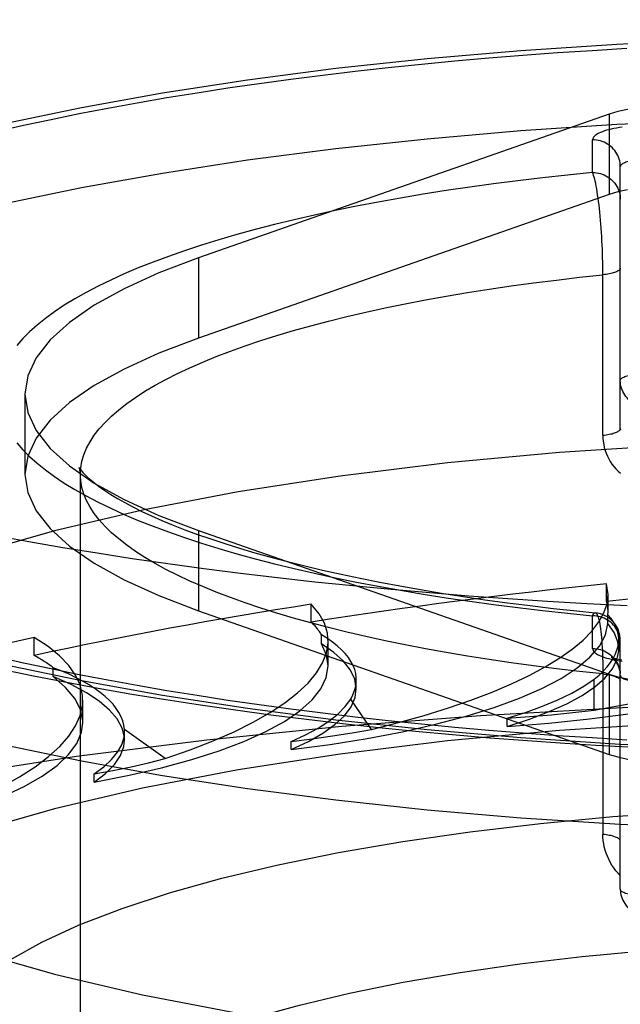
# Model space of a CAD drawing. Header units: inches. Extents: x 0 to 262, y 0 to 169.
# Tile 212 of 256: x 114.663 to 114.88, y 123.424 to 123.78. Entities that reach past the tile are written whole.
import ezdxf

# ---------------------------------------------------------------- set-up
doc = ezdxf.new("R2010")
doc.units = ezdxf.units.IN
doc.header["$LTSCALE"] = 14.3846153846
doc.header["$MEASUREMENT"] = 0
doc.linetypes.add('HIDDEN', pattern=[0.2, 0.1, -0.1])
doc.layers.get('0').update_dxf_attribs({"linetype": 'CONTINUOUS'})
doc.layers.add('DEFAULT_2', color=8, linetype='HIDDEN')

msp = doc.modelspace()

# ---------------------------------------------------------------- linework, layer by layer
at = {"color": 7, "linetype": 'Continuous'}
for p, q in [((114.8461003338, 123.5197290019), (114.859666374, 123.5187937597)), ((114.859666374, 123.5187937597), (114.8707789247, 123.5181112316)), ((114.8707789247, 123.5181112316), (114.8871789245, 123.5172071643))]:
    msp.add_line(p, q, dxfattribs=at)
for points in [[(114.879666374, 123.4893702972), (114.8438000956, 123.4917135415), (114.8099359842, 123.4946320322), (114.7769588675, 123.4981660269), (114.745044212, 123.5023021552), (114.7143459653, 123.5070148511), (114.685030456, 123.5122844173), (114.657236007, 123.5180798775), (114.6311164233, 123.5243756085), (114.6067915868, 123.5311358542), (114.5843996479, 123.538329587), (114.5640396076, 123.5459169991), (114.5458311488, 123.55386229), (114.5298503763, 123.5621224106), (114.5161960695, 123.5706575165), (114.5049198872, 123.5794221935), (114.4960976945, 123.5883733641), (114.4897556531, 123.5974641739), (114.485945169, 123.6066491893), (114.4857142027, 123.6083165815)], [(114.8821588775, 123.5683598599), (114.8677160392, 123.5691034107), (114.8533533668, 123.5699445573), (114.8390806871, 123.5708827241), (114.8249077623, 123.5719172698), (114.8108443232, 123.5730474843), (114.7969000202, 123.5742725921), (114.7830844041, 123.5755917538), (114.7694069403, 123.5770040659), (114.7558770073, 123.5785085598), (114.7425038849, 123.5801042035), (114.7292967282, 123.5817899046), (114.7162645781, 123.5835645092), (114.7034163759, 123.5854267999), (114.6907609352, 123.5873754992), (114.6783069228, 123.5894092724), (114.6660628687, 123.5915267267), (114.6540371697, 123.5937264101)], [(114.6554930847, 123.5456553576), (114.6671841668, 123.5432216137), (114.6790425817, 123.5408929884), (114.6910632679, 123.5386678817), (114.7032431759, 123.5365446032), (114.715576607, 123.5345221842), (114.7280592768, 123.532599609), (114.740685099, 123.5307763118), (114.7534490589, 123.5290516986), (114.7663444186, 123.5274255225), (114.7793653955, 123.5258974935), (114.7925045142, 123.5244675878), (114.8057548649, 123.5231357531), (114.8191090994, 123.5219020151), (114.8325601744, 123.5207663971), (114.8461003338, 123.5197290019)], [(114.984666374, 123.4864715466), (114.9489065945, 123.486804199), (114.9135089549, 123.4877887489), (114.879666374, 123.4893702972)]]:
    msp.add_lwpolyline(points, dxfattribs=at)
at = {"layer": 'DEFAULT_2', "color": 8, "linetype": 'HIDDEN'}
for p, q in [((116.600666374, 123.7801313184), (112.422166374, 123.7801313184)), ((114.875672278, 123.7460145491), (114.7273607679, 123.6940983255)), ((114.875672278, 123.7460145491), (114.875672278, 123.7170367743)), ((114.869666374, 123.7249151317), (114.869666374, 123.7367396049)), ((114.879666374, 123.6324343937), (114.879666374, 123.7270803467)), ((114.875672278, 123.7170367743), (114.7273607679, 123.6651205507)), ((114.7273607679, 123.6940983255), (114.7273607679, 123.6651205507)), ((114.8733760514, 123.6300308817), (114.8733709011, 123.6894816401)), ((114.664666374, 123.6448588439), (114.664666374, 123.6158810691)), ((114.6656839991, 123.6224653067), (114.664666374, 123.6158810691)), ((114.684666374, 122.5041004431), (114.684666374, 123.6158810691)), ((114.7273607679, 123.5956193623), (114.7273607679, 123.5666415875)), ((114.7273607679, 123.5956193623), (114.875672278, 123.5437031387)), ((114.874701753, 123.569946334), (114.874701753, 123.5763784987)), ((114.8752445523, 123.5724449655), (114.874701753, 123.5763784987)), ((114.8752475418, 123.5661714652), (114.8752475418, 123.5724254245)), ((114.7680783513, 123.5625519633), (114.7680783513, 123.5689841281)), ((114.7273607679, 123.5666415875), (114.875672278, 123.5147253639)), ((114.875211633, 123.5651960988), (114.8752480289, 123.566173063)), ((114.875211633, 123.5619807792), (114.875211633, 123.5651960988)), ((114.869666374, 123.5529780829), (114.869666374, 123.5648025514)), ((114.7717875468, 123.5546819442), (114.7717875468, 123.5578972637)), ((114.6680358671, 123.5504779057), (114.6680358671, 123.5569100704)), ((114.7741781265, 123.5467397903), (114.7741781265, 123.555690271)), ((114.8791228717, 123.5527577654), (114.8791228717, 123.5561800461)), ((114.879666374, 123.4660447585), (114.879666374, 123.5559188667)), ((114.6748316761, 123.542845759), (114.6748316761, 123.5460610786)), ((114.8733709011, 123.5452500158), (114.8733760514, 123.4858201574)), ((114.875672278, 123.5437031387), (114.875672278, 123.5147253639)), ((114.7843232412, 123.5383910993), (114.7843232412, 123.5416787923)), ((114.8702365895, 123.5307091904), (114.8702365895, 123.5418870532)), ((114.6855247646, 123.5262264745), (114.6855247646, 123.5343353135)), ((114.7898309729, 123.5237062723), (114.7823314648, 123.5347143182)), ((114.8387805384, 123.5248483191), (114.8387805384, 123.5277726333)), ((114.700601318, 123.5229025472), (114.7005741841, 123.5236997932)), ((114.7153453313, 123.513196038), (114.7005741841, 123.5236997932)), ((114.7006027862, 123.5199820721), (114.7006027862, 123.5229063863)), ((114.7608230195, 123.5164762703), (114.7608230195, 123.5194005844)), ((114.6896668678, 123.5047277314), (114.6896668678, 123.5076520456)), ((116.600666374, 123.4250248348), (112.547166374, 123.4250248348))]:
    msp.add_line(p, q, dxfattribs=at)
for points in [[(114.484666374, 123.6448588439), (114.485945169, 123.6540907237), (114.4897556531, 123.6632757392), (114.4960976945, 123.6723665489), (114.5049198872, 123.6813177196), (114.5161960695, 123.6900823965), (114.5298503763, 123.6986175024), (114.5458311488, 123.7068776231), (114.5640396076, 123.714822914), (114.5843996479, 123.7224103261), (114.6067915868, 123.7296040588), (114.6311164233, 123.7363643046), (114.657236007, 123.7426600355), (114.685030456, 123.7484554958), (114.7143459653, 123.7537250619), (114.745044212, 123.7584377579), (114.7769588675, 123.7625738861), (114.8099359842, 123.7661078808), (114.8438000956, 123.7690263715), (114.8783847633, 123.771309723), (114.9135089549, 123.7729511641), (114.9489065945, 123.7739357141), (114.984666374, 123.7742683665)], [(114.6544506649, 123.7397787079), (114.6641640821, 123.7419834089), (114.6740970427, 123.7441215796), (114.6842429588, 123.7461916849), (114.6945946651, 123.7481923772), (114.7051452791, 123.7501222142), (114.7158873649, 123.7519799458), (114.7268137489, 123.7537642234), (114.7379167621, 123.7554739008), (114.7491889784, 123.7571077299), (114.7606224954, 123.7586646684), (114.7722096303, 123.7601435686), (114.7839422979, 123.7615434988), (114.7958126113, 123.762863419), (114.8078122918, 123.7641025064), (114.81993324, 123.7652598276), (114.8321670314, 123.7663346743), (114.8445053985, 123.767326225), (114.8569397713, 123.7682338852), (114.8694617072, 123.7690569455), (114.882062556, 123.76979493)], [(114.8997946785, 123.7491629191), (114.8950886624, 123.7490650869), (114.8906036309, 123.7487895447), (114.8862896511, 123.7483297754), (114.8822965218, 123.7477053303), (114.8787740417, 123.7469357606), (114.875672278, 123.7460145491)], [(114.484666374, 123.6158810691), (114.485945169, 123.6251129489), (114.4897556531, 123.6342979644), (114.4960976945, 123.6433887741), (114.5049198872, 123.6523399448), (114.5161960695, 123.6611046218), (114.5298503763, 123.6696397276), (114.5458311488, 123.6778998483), (114.5640396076, 123.6858451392), (114.5843996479, 123.6934325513), (114.6067915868, 123.700626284), (114.6311164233, 123.7073865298), (114.657236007, 123.7136822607), (114.685030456, 123.719477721), (114.7143459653, 123.7247472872), (114.745044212, 123.7294599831), (114.7769588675, 123.7335961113), (114.8099359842, 123.737130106), (114.8438000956, 123.7400485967), (114.8783847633, 123.7423319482), (114.9135089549, 123.7439733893), (114.9489065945, 123.7449579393), (114.984666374, 123.7452905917)], [(114.8803741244, 123.7413233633), (114.8793213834, 123.7411697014), (114.8783063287, 123.7409999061), (114.8773328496, 123.7408145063), (114.8764042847, 123.7406142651), (114.8755242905, 123.7403998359), (114.874695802, 123.7401720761), (114.8739221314, 123.7399317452), (114.8732058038, 123.7396797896), (114.872549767, 123.7394170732), (114.8719560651, 123.7391446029), (114.8714271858, 123.7388633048), (114.8709647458, 123.7385742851), (114.8705708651, 123.7382786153), (114.8702465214, 123.7379773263), (114.8699931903, 123.7376712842), (114.8698114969, 123.7373620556), (114.8697026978, 123.7370517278), (114.869666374, 123.7367396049)], [(114.879666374, 123.7270803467), (114.8796408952, 123.7277694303), (114.8795645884, 123.7284550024), (114.8794378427, 123.7291335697), (114.8792613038, 123.7298016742), (114.8790358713, 123.7304559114), (114.878762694, 123.7310929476), (114.8784431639, 123.7317095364), (114.8780789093, 123.7323025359), (114.8776717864, 123.7328689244), (114.8772238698, 123.7334058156), (114.8767374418, 123.7339104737), (114.8762149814, 123.734380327), (114.8756591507, 123.7348129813), (114.8750727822, 123.7352062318), (114.8744588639, 123.7355580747), (114.8738205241, 123.735866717), (114.8731610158, 123.736130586), (114.8724836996, 123.7363483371), (114.8717920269, 123.7365188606), (114.8710895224, 123.7366412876), (114.8703797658, 123.7367149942), (114.869666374, 123.7367396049)], [(114.889666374, 123.7296685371), (114.888952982, 123.7296619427), (114.8882432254, 123.7296421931), (114.8875407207, 123.7296093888), (114.8868490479, 123.7295636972), (114.8861717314, 123.7295053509), (114.8855122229, 123.7294346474), (114.8848738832, 123.7293519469), (114.884259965, 123.7292576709), (114.8836735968, 123.7291522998), (114.8831177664, 123.7290363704), (114.8825953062, 123.7289104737), (114.8821088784, 123.728775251), (114.8816609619, 123.7286313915), (114.8812538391, 123.7284796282), (114.8808895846, 123.7283207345), (114.8805700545, 123.7281555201), (114.8802968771, 123.7279848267), (114.8800714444, 123.7278095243), (114.8798949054, 123.7276305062), (114.8797681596, 123.7274486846), (114.8796918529, 123.7272649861), (114.879666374, 123.7270803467)], [(114.869666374, 123.7249151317), (114.8605563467, 123.7239985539), (114.8515599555, 123.7230130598), (114.8426724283, 123.7219580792), (114.8339080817, 123.7208353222), (114.8252776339, 123.719645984), (114.8167871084, 123.7183910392), (114.8084435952, 123.717071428), (114.8002546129, 123.7156884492), (114.7922278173, 123.7142432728), (114.7843698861, 123.7127372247), (114.7766878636, 123.7111715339), (114.7691883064, 123.7095476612), (114.7618780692, 123.7078669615), (114.7547633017, 123.7061309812), (114.7478505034, 123.7043411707), (114.7411454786, 123.7024991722), (114.7346543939, 123.7006065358), (114.7283826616, 123.6986649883), (114.7223360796, 123.6966761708), (114.7165196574, 123.6946418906), (114.710938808, 123.6925638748), (114.7055981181, 123.6904440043), (114.7005025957, 123.6882840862), (114.6956563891, 123.6860860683), (114.6910640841, 123.6838518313), (114.6867293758, 123.6815833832), (114.6826564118, 123.6792826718), (114.6788484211, 123.6769517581), (114.6753090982, 123.6745926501), (114.672041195, 123.6722074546), (114.6690479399, 123.6697982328), (114.6663315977, 123.6673671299), (114.6638949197, 123.6649162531), (114.6617396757, 123.6624477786)], [(114.8733709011, 123.6894816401), (114.8733553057, 123.6909952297), (114.8733294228, 123.6925231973), (114.8732932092, 123.6940617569), (114.8732468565, 123.695607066), (114.8731903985, 123.6971550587), (114.8731240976, 123.6987016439), (114.8730480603, 123.7002429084), (114.8729626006, 123.7017748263), (114.872867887, 123.7032935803), (114.8727642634, 123.7047953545), (114.8726519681, 123.7062760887), (114.8725314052, 123.70773188), (114.8724028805, 123.7091585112), (114.8722668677, 123.7105519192), (114.8721237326, 123.7119079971), (114.8719739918, 123.713222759), (114.8718180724, 123.7144922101), (114.8716565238, 123.7157125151), (114.8714898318, 123.7168798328), (114.8713185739, 123.7179905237), (114.8711432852, 123.7190409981), (114.870964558, 123.7200278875), (114.8707829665, 123.7209479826), (114.8705991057, 123.7217983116), (114.8704135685, 123.7225760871), (114.8702269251, 123.7232787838), (114.8700397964, 123.7239041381), (114.869852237, 123.7244500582), (114.869666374, 123.724915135)], [(114.869666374, 123.724915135), (114.8703797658, 123.7248905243), (114.8710895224, 123.7248168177), (114.8717920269, 123.7246943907), (114.8724836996, 123.7245238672), (114.8731610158, 123.7243061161), (114.8738205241, 123.7240422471), (114.8744588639, 123.7237336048), (114.8750727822, 123.7233817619), (114.8756591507, 123.7229885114), (114.8762149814, 123.7225558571), (114.8767374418, 123.7220860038), (114.8772238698, 123.7215813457), (114.8776717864, 123.7210444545), (114.8780789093, 123.720478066), (114.8784431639, 123.7198850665), (114.878762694, 123.7192684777), (114.8790358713, 123.7186314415), (114.8792613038, 123.7179772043), (114.8794378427, 123.7173090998), (114.8795645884, 123.7166305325), (114.8796408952, 123.7159449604), (114.879666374, 123.7152558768)], [(114.8822965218, 123.7187275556), (114.8787740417, 123.7179579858), (114.875672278, 123.7170367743)], [(114.7273607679, 123.6940983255), (114.7130121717, 123.6886298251), (114.7004598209, 123.6829207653), (114.6896725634, 123.6769519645), (114.680743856, 123.6707809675), (114.6737481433, 123.6644451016), (114.6687113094, 123.6579858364), (114.6656839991, 123.6514430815), (114.664666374, 123.6448588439)], [(114.879666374, 123.6903899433), (114.8796445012, 123.6902188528), (114.8795789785, 123.6900485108), (114.8794700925, 123.6898796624), (114.8793183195, 123.6897130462), (114.8791243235, 123.6895493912), (114.8788889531, 123.6893894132), (114.878613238, 123.6892338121), (114.8782983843, 123.6890832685), (114.8779457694, 123.6889384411), (114.8775569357, 123.6887999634), (114.8771335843, 123.6886684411), (114.8766775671, 123.6885444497), (114.876190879, 123.6884285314), (114.8756756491, 123.6883211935), (114.8751341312, 123.6882229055), (114.8745686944, 123.6881340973), (114.873981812, 123.6880551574), (114.8733760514, 123.6879864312)], [(114.684666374, 123.6158810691), (114.684806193, 123.6182513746), (114.6852255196, 123.6206194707), (114.685923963, 123.6229831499), (114.6869008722, 123.6253402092), (114.6881553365, 123.6276884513), (114.6896861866, 123.6300256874), (114.6914919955, 123.632349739), (114.6935710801, 123.6346584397), (114.6959215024, 123.6369496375), (114.6985410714, 123.6392211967), (114.7014273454, 123.641471), (114.7045776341, 123.6436969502), (114.7079890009, 123.6458969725), (114.711658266, 123.6480690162), (114.7155820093, 123.6502110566), (114.7197565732, 123.6523210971), (114.7241780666, 123.654397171), (114.7288423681, 123.6564373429), (114.7337451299, 123.6584397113), (114.7388817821, 123.6604024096), (114.7442475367, 123.6623236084), (114.749837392, 123.6642015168), (114.7556461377, 123.6660343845), (114.7616683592, 123.667820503), (114.767898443, 123.6695582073), (114.7743305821, 123.6712458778), (114.7809587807, 123.6728819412), (114.7877768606, 123.6744648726), (114.7947784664, 123.6759931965), (114.8019570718, 123.6774654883), (114.8093059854, 123.6788803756), (114.816818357, 123.6802365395), (114.8244871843, 123.6815327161), (114.8323053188, 123.682767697), (114.8402654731, 123.683940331), (114.8483602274, 123.6850495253), (114.8565820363, 123.6860942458), (114.864923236, 123.6870735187), (114.8733760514, 123.6879864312)], [(114.7273607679, 123.6651205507), (114.7130121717, 123.6596520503), (114.7004598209, 123.6539429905), (114.6896725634, 123.6479741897), (114.680743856, 123.6418031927), (114.6737481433, 123.6354673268), (114.6687113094, 123.6290080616), (114.6656839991, 123.6224653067)], [(114.879666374, 123.6498062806), (114.8796918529, 123.64999092), (114.8797681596, 123.6501746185), (114.8798949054, 123.65035644), (114.8800714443, 123.6505354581), (114.8802968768, 123.6507107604), (114.8805700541, 123.6508814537), (114.8808895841, 123.6510466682), (114.8812538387, 123.651205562), (114.8816609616, 123.6513573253), (114.8821088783, 123.6515011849), (114.8825953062, 123.6516364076), (114.8831177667, 123.6517623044), (114.8836735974, 123.6518782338), (114.8842599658, 123.6519836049), (114.8848738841, 123.6520778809), (114.8855122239, 123.6521605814), (114.8861717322, 123.6522312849), (114.8868490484, 123.6522896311), (114.8875407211, 123.6523353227), (114.8882432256, 123.652368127), (114.8889529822, 123.6523878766), (114.889666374, 123.652394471)], [(114.889666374, 123.6401470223), (114.8889528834, 123.6401716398), (114.8882430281, 123.6402453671), (114.8875404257, 123.6403678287), (114.8868486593, 123.6405384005), (114.8861712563, 123.6407562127), (114.8855116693, 123.6410201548), (114.8848732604, 123.6413288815), (114.884259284, 123.6416808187), (114.8836728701, 123.6420741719), (114.8831170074, 123.6425069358), (114.882594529, 123.6429769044), (114.8821080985, 123.6434816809), (114.8816601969, 123.6440186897), (114.8812531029, 123.6445851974), (114.8808888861, 123.6451783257), (114.8805694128, 123.6457950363), (114.8802963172, 123.6464321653), (114.8800709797, 123.6470864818), (114.8798945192, 123.6477547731), (114.8797679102, 123.6484333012), (114.8796917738, 123.6491182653), (114.879666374, 123.6498062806)], [(114.879666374, 123.518348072), (114.8438000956, 123.5206913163), (114.8099359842, 123.523609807), (114.7769588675, 123.5271438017), (114.745044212, 123.53127993), (114.7143459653, 123.5359926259), (114.685030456, 123.5412621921), (114.657236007, 123.5470576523), (114.6311164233, 123.5533533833), (114.6067915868, 123.560113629), (114.5843996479, 123.5673073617), (114.5640396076, 123.5748947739), (114.5458311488, 123.5828400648), (114.5298503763, 123.5911001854), (114.5161960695, 123.5996352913), (114.5049198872, 123.6083999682), (114.4960976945, 123.6173511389), (114.4897556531, 123.6264419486), (114.485945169, 123.6356269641), (114.484666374, 123.6448588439)], [(114.664666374, 123.6448588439), (114.6656839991, 123.6382746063), (114.6687113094, 123.6317318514), (114.6737481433, 123.6252725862), (114.680743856, 123.6189367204)], [(114.8733760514, 123.6300308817), (114.873981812, 123.6300996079), (114.8745686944, 123.6301785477), (114.8751341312, 123.6302673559), (114.8756756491, 123.630365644), (114.876190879, 123.6304729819), (114.8766775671, 123.6305889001), (114.8771335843, 123.6307128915), (114.8775569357, 123.6308444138), (114.8779457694, 123.6309828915), (114.8782983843, 123.631127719), (114.878613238, 123.6312782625), (114.8788889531, 123.6314338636), (114.8791243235, 123.6315938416), (114.8793183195, 123.6317574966), (114.8794700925, 123.6319241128), (114.8795789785, 123.6320929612), (114.8796445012, 123.6322633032), (114.879666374, 123.6324343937)], [(114.8733760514, 123.6300308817), (114.8734071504, 123.6289251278), (114.8735043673, 123.627823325), (114.8736674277, 123.6267226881), (114.8738972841, 123.6256314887), (114.8741952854, 123.6245550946), (114.8745600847, 123.623499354), (114.8749915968, 123.6224703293), (114.8754874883, 123.6214726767), (114.876045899, 123.620512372), (114.8766653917, 123.6195914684), (114.8773444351, 123.6187131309), (114.8780815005, 123.6178799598), (114.8788755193, 123.6170944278), (114.8797236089, 123.6163600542)], [(114.879666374, 123.6324343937), (114.8796828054, 123.6318842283)], [(114.984666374, 123.6286581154), (114.9415803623, 123.6281037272), (114.8993143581, 123.6264823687), (114.8576712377, 123.6237785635), (114.8172423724, 123.6200387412), (114.7784374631, 123.615284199), (114.7416043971, 123.609574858), (114.7071289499, 123.6029522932), (114.6753071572, 123.5954928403), (114.6464860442, 123.5872567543), (114.6208984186, 123.578333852), (114.598839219, 123.568800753), (114.5804690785, 123.5587573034), (114.5660195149, 123.5482935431), (114.5555728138, 123.5375155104), (114.5492881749, 123.5265232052), (114.547166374, 123.5154247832)], [(114.6617396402, 123.6272699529), (114.6638948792, 123.6248014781), (114.6663315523, 123.622350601), (114.6690478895, 123.6199194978), (114.6720411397, 123.6175102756), (114.6753090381, 123.6151250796), (114.6788483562, 123.6127659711), (114.6826563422, 123.6104350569), (114.6867293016, 123.6081343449), (114.6910640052, 123.6058658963), (114.6956563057, 123.6036316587), (114.7005025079, 123.6014336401), (114.7055980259, 123.5992737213), (114.7109387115, 123.5971538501), (114.7165195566, 123.5950758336), (114.7223359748, 123.5930415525), (114.7283825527, 123.5910527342), (114.734654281, 123.589111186), (114.7411453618, 123.5872185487), (114.7478503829, 123.5853765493), (114.7547631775, 123.5835867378), (114.7618779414, 123.5818507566), (114.7691881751, 123.5801700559), (114.7766877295, 123.5785461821), (114.784369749, 123.5769804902), (114.7922276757, 123.5754744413), (114.8002544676, 123.574029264), (114.8084434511, 123.5726462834), (114.8167869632, 123.5713266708), (114.8252774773, 123.5700717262), (114.8339079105, 123.5688823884), (114.8426722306, 123.567759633), (114.8515597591, 123.5667046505), (114.8605562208, 123.565719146), (114.869666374, 123.5648025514)], [(114.680743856, 123.6189367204), (114.6896725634, 123.6127657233), (114.7004598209, 123.6067969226), (114.7130121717, 123.6010878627), (114.7273607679, 123.5956193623)], [(114.6842522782, 123.618282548), (114.6842415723, 123.6183070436), (114.6842416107, 123.6183105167), (114.684362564, 123.6181079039), (114.6846208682, 123.6177306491), (114.6850352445, 123.6171950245), (114.6856208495, 123.6165166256), (114.6863928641, 123.6157072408), (114.6873657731, 123.6147771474), (114.6885520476, 123.6137368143), (114.6899646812, 123.6125948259), (114.691613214, 123.6113613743), (114.6935076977, 123.6100449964), (114.6956550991, 123.6086552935), (114.6980626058, 123.6072005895), (114.7007343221, 123.605690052), (114.7036742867, 123.6041318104), (114.7068836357, 123.6025345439), (114.710362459, 123.6009063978), (114.7141108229, 123.5992546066), (114.718127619, 123.5975861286), (114.7224103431, 123.5959077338), (114.7269552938, 123.5942259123), (114.7317587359, 123.5925464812), (114.7368151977, 123.5908752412), (114.7421205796, 123.589216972), (114.7476695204, 123.5875763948), (114.7534558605, 123.5859580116), (114.7594719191, 123.5843662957), (114.7657125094, 123.5828046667), (114.772171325, 123.581276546), (114.7788409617, 123.5797853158), (114.7857129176, 123.5783342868), (114.7927810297, 123.5769260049), (114.8000382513, 123.5755630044), (114.8074765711, 123.5742477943), (114.8150872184, 123.5729827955), (114.8228632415, 123.5717699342), (114.8307970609, 123.5706110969), (114.8388802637, 123.5695081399), (114.8471039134, 123.5684628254), (114.8554604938, 123.5674765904), (114.8639414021, 123.5665508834), (114.8706425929, 123.5658711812)], [(114.684608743, 123.6168286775), (114.6844791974, 123.617560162), (114.6843381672, 123.6180562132), (114.6842522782, 123.618282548)], [(114.664666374, 123.6158810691), (114.6656839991, 123.6092968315), (114.6687113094, 123.6027540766), (114.6737481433, 123.5962948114), (114.680743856, 123.5899589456), (114.6896725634, 123.5837879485), (114.7004598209, 123.5778191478), (114.7130121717, 123.5721100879), (114.7273607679, 123.5666415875)], [(114.8733760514, 123.543775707), (114.864923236, 123.5446886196), (114.8565820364, 123.5456678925), (114.8483602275, 123.546712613), (114.8402654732, 123.5478218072), (114.8323053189, 123.5489944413), (114.8244871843, 123.5502294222), (114.816818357, 123.5515255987), (114.8093059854, 123.5528817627), (114.8019570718, 123.55429665), (114.7947784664, 123.5557689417), (114.7877768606, 123.5572972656), (114.7809587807, 123.558880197), (114.7743305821, 123.5605162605), (114.7678984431, 123.5622039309), (114.7616683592, 123.5639416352), (114.7556461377, 123.5657277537), (114.749837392, 123.5675606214), (114.7442475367, 123.5694385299), (114.7388817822, 123.5713597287), (114.73374513, 123.573322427), (114.7288423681, 123.5753247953), (114.7241780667, 123.5773649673), (114.7197565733, 123.5794410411), (114.7155820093, 123.5815510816), (114.7116582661, 123.5836931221), (114.7079890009, 123.5858651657), (114.7045776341, 123.588065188), (114.7014273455, 123.5902911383), (114.6985410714, 123.5925409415), (114.6959215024, 123.5948125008), (114.6935710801, 123.5971036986), (114.6914919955, 123.5994123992), (114.6896861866, 123.6017364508), (114.6881553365, 123.6040736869), (114.6869008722, 123.6064219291), (114.685923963, 123.6087789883), (114.6852255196, 123.6111426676), (114.684806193, 123.6135107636), (114.684608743, 123.6168286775)], [(114.869666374, 123.5648025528), (114.869852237, 123.565185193), (114.8700397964, 123.5654841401), (114.8702269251, 123.5656987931), (114.8704135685, 123.5658285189), (114.8705991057, 123.5658730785), (114.8706425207, 123.5658711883)], [(114.870642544, 123.565871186), (114.8707829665, 123.5658325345), (114.870964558, 123.565707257), (114.8711432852, 123.5654979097), (114.8713185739, 123.5652054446), (114.8714898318, 123.5648310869), (114.8716565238, 123.5643763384), (114.8718180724, 123.5638429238), (114.8719739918, 123.5632328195), (114.8721237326, 123.5625481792), (114.8722668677, 123.5617913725), (114.8724028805, 123.5609649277), (114.8725314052, 123.5600715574), (114.8726519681, 123.5591140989), (114.8727642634, 123.5580955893), (114.872867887, 123.5570189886), (114.8729626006, 123.5558874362), (114.8730480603, 123.5547040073), (114.8731240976, 123.5534718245), (114.8731903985, 123.5521942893), (114.8732468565, 123.5508747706), (114.8732932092, 123.5495169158), (114.8733294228, 123.5481244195), (114.8733553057, 123.5467009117), (114.8733709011, 123.5452500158)], [(114.7608230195, 123.5164762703), (114.7749045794, 123.5183571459), (114.7882788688, 123.5205068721), (114.800984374, 123.5229334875), (114.8129056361, 123.5256128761), (114.8239607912, 123.5285305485), (114.83408754, 123.5316656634), (114.8432122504, 123.5350001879), (114.8512870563, 123.5385112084), (114.8582506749, 123.5421780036), (114.8640697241, 123.5459759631), (114.8686964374, 123.5498830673), (114.8721126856, 123.5538708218), (114.8742801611, 123.5578989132), (114.875211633, 123.5619807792)], [(114.8387805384, 123.5248483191), (114.8539100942, 123.526067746), (114.8685235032, 123.5275837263), (114.8826640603, 123.5294024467), (114.8962018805, 123.5315053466), (114.9090466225, 123.5338818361), (114.9211229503, 123.5365141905), (114.9323462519, 123.5393879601), (114.9426540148, 123.5424827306), (114.9519719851, 123.5457808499), (114.960250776, 123.5492595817), (114.9674285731, 123.5528993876), (114.9734684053, 123.5566730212), (114.9783054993, 123.560542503), (114.9819614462, 123.5645204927)], [(114.879666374, 123.5551432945), (114.8796408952, 123.5558323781), (114.8795645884, 123.5565179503), (114.8794378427, 123.5571965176), (114.8792613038, 123.5578646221), (114.8790358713, 123.5585188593), (114.878762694, 123.5591558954), (114.8784431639, 123.5597724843), (114.8780789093, 123.5603654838), (114.8776717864, 123.5609318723), (114.8772238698, 123.5614687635), (114.8767374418, 123.5619734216), (114.8762149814, 123.5624432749), (114.8756591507, 123.5628759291), (114.8750727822, 123.5632691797), (114.8744588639, 123.5636210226), (114.8738205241, 123.5639296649), (114.8731610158, 123.5641935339), (114.8724836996, 123.564411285), (114.8717920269, 123.5645818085), (114.8710895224, 123.5647042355), (114.8703797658, 123.5647779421), (114.869666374, 123.5648025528)], [(114.8791202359, 123.5527596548), (114.8787960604, 123.555438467), (114.8774991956, 123.558718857), (114.875211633, 123.5619807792)], [(114.7843210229, 123.5383908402), (114.7837732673, 123.5418674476), (114.7822287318, 123.5451547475), (114.7797069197, 123.5484001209), (114.7762288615, 123.5515723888), (114.7717875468, 123.5546819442)], [(114.7741782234, 123.5467391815), (114.7736088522, 123.5506202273), (114.7717875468, 123.5546819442)], [(114.8387805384, 123.5248483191), (114.8468239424, 123.5274402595), (114.8540215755, 123.5301682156), (114.8603907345, 123.5330408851), (114.865879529, 123.5360321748), (114.8704484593, 123.539125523), (114.8740776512, 123.5423010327), (114.876736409, 123.5455399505), (114.8784176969, 123.548822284), (114.8791021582, 123.5521290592), (114.8791202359, 123.5527596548)], [(114.869666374, 123.5529780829), (114.8703797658, 123.5529534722), (114.8710895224, 123.5528797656), (114.8717920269, 123.5527573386), (114.8724836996, 123.5525868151), (114.8731610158, 123.552369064), (114.8738205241, 123.552105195), (114.8744588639, 123.5517965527), (114.8750727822, 123.5514447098), (114.8756591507, 123.5510514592), (114.8762149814, 123.550618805), (114.8767374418, 123.5501489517), (114.8772238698, 123.5496442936), (114.8776717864, 123.5491074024), (114.8780789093, 123.5485410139), (114.8784431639, 123.5479480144), (114.878762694, 123.5473314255), (114.8790358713, 123.5466943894), (114.8792613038, 123.5460401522), (114.8794378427, 123.5453720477), (114.8795645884, 123.5446934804), (114.8796408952, 123.5440079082)], [(114.869666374, 123.5529780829), (114.8697027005, 123.5526659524), (114.8698115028, 123.5523556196), (114.8699932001, 123.5520463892), (114.8702465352, 123.551740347), (114.8705708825, 123.5514390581), (114.8709647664, 123.5511433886), (114.8714272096, 123.5508543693), (114.8719560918, 123.5505730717), (114.8725497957, 123.5503006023), (114.8732058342, 123.5500378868), (114.8739221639, 123.5497859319), (114.8746958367, 123.5495456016), (114.8755243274, 123.5493178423), (114.8764043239, 123.5491034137), (114.8773328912, 123.5489031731), (114.8783063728, 123.5487177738), (114.8793214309, 123.548547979), (114.8803741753, 123.5483943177)], [(114.8820628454, 123.5199227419), (114.8694619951, 123.5206607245), (114.8569400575, 123.5214837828), (114.8445056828, 123.5223914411), (114.8321673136, 123.5233829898), (114.8199335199, 123.5244578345), (114.8078125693, 123.5256151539), (114.7958128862, 123.5268542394), (114.78394257, 123.5281741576), (114.7722098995, 123.529574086), (114.7606227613, 123.5310529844), (114.7491892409, 123.5326099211), (114.7379170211, 123.5342437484), (114.7268140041, 123.535953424), (114.7158876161, 123.5377376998), (114.7051455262, 123.5395954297), (114.6945949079, 123.541525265), (114.6842431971, 123.5435259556), (114.6740972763, 123.5455960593), (114.6641643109, 123.5477342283), (114.6544508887, 123.5499389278)], [(114.8764125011, 123.5498637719), (114.8763818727, 123.5498808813), (114.8763772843, 123.5498833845), (114.8764116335, 123.5498670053), (114.8764876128, 123.5498333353), (114.8766086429, 123.549783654), (114.8767783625, 123.5497192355), (114.8769997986, 123.5496416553), (114.8772764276, 123.5495523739), (114.8776100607, 123.5494534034), (114.8780028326, 123.549346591), (114.8784550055, 123.5492342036), (114.8789668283, 123.5491183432), (114.8795369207, 123.5490013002), (114.8801634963, 123.5488852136)], [(114.879666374, 123.5433188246), (114.8796394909, 123.5440005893), (114.8795587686, 123.5446791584), (114.8794235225, 123.5453531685), (114.8792374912, 123.546005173), (114.8790069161, 123.5466231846), (114.8787416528, 123.5471946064), (114.8784547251, 123.5477082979), (114.8781583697, 123.5481600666), (114.8778679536, 123.5485442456), (114.8775911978, 123.5488668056), (114.8773375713, 123.5491304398), (114.8771099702, 123.5493435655), (114.8769111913, 123.549512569), (114.8767425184, 123.5496436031), (114.8766041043, 123.5497423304), (114.876497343, 123.5498125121), (114.8764224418, 123.5498580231), (114.8764125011, 123.5498637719)], [(114.6896668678, 123.5047277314), (114.7022725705, 123.5072129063), (114.7140013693, 123.5099310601), (114.7248857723, 123.5128918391), (114.7348282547, 123.5160663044), (114.7437579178, 123.5194365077), (114.7516273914, 123.5229791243), (114.758376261, 123.5266730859), (114.7639727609, 123.5304936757), (114.7683704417, 123.5344177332), (114.7715529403, 123.5384195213), (114.7734879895, 123.5424752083), (114.7741782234, 123.5467391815)], [(114.8733760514, 123.543775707), (114.873981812, 123.5437069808), (114.8745686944, 123.543628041), (114.8751341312, 123.5435392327), (114.8756756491, 123.5434409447), (114.876190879, 123.5433336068), (114.8766775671, 123.5432176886), (114.8771335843, 123.5430936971), (114.8775569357, 123.5429621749), (114.8779457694, 123.5428236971), (114.8782983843, 123.5426788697), (114.878613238, 123.5425283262), (114.8788889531, 123.5423727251), (114.8791243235, 123.5422127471), (114.8793183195, 123.542049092), (114.8794700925, 123.5418824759), (114.8795789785, 123.5417136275), (114.8796445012, 123.5415432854), (114.879666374, 123.541372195)], [(114.875672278, 123.5437031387), (114.8787740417, 123.5427819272), (114.8822965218, 123.5420123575), (114.8862896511, 123.5413879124), (114.8906036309, 123.5409281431), (114.8950886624, 123.5406526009), (114.8997946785, 123.5405547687)], [(114.7006008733, 123.5199803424), (114.7005581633, 123.520947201), (114.6997721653, 123.5242524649), (114.6979904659, 123.5275314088), (114.6952328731, 123.5307646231), (114.6915062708, 123.5339325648), (114.6868453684, 123.5370152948), (114.6812917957, 123.5399830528), (114.6748316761, 123.542845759)], [(114.6855245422, 123.5262284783), (114.6855115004, 123.5268198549), (114.6846960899, 123.5309008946), (114.6826366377, 123.5349505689), (114.6793504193, 123.5389276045), (114.6748316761, 123.542845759)], [(114.8387925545, 123.5277767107), (114.8454828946, 123.5299028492), (114.8516019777, 123.5321233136), (114.8571578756, 123.5344419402), (114.8621263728, 123.5368472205), (114.8664832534, 123.5393276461), (114.8702365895, 123.5418870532)], [(114.879666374, 123.5433188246), (114.8796918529, 123.5431341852), (114.8797681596, 123.5429504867), (114.8798949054, 123.5427686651), (114.8800714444, 123.542589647), (114.8802968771, 123.5424143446), (114.8805700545, 123.5422436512), (114.8808895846, 123.5420784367), (114.8812538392, 123.541919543), (114.881660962, 123.5417677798), (114.8821088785, 123.5416239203), (114.8825953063, 123.5414886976), (114.8831177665, 123.5413628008), (114.8836735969, 123.5412468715), (114.8842599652, 123.5411415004), (114.8848738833, 123.5410472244), (114.8855122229, 123.5409645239), (114.8861717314, 123.5408938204), (114.8868490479, 123.5408354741), (114.8875407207, 123.5407897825), (114.8882432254, 123.5407569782), (114.888952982, 123.5407372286), (114.889666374, 123.5407306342)], [(114.7608230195, 123.5164762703), (114.7670052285, 123.5193903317), (114.7722632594, 123.5224003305), (114.7766083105, 123.5255156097), (114.7800067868, 123.5287081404), (114.7824309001, 123.5319598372), (114.7838744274, 123.5352502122), (114.7843210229, 123.5383908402)], [(114.984666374, 123.5337359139), (114.932372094, 123.5331761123), (114.8804350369, 123.5315005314), (114.8292099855, 123.5287206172), (114.779046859, 123.5248553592), (114.7302883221, 123.5199311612), (114.6832674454, 123.5139816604), (114.6383054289, 123.5070474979), (114.5957094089, 123.4991760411), (114.5557703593, 123.49042106), (114.5187611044, 123.48084236), (114.484934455, 123.4705053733), (114.4545214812, 123.4594807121), (114.4277299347, 123.4478436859), (114.4047428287, 123.4356737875), (114.3857171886, 123.4230541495), (114.3707829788, 123.410070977), (114.360042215, 123.3968129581), (114.3535682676, 123.3833706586), (114.3514053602, 123.369835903)], [(114.7608321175, 123.5194051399), (114.7659943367, 123.5217996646), (114.770530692, 123.524261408), (114.7744465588, 123.5267945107), (114.7777258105, 123.5293865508), (114.7803523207, 123.5320251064), (114.7823314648, 123.5347143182)], [(114.8387925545, 123.5277767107), (114.846845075, 123.5283807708), (114.854769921, 123.5290708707), (114.8625670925, 123.5298470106), (114.8702365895, 123.5307091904)], [(114.984666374, 123.5282018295), (114.9415803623, 123.5276474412), (114.8993143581, 123.5260260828), (114.8576712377, 123.5233222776), (114.8172423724, 123.5195824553), (114.7784374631, 123.5148279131), (114.7416043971, 123.5091185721), (114.7071289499, 123.5024960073), (114.6753071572, 123.4950365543), (114.6464860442, 123.4868004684), (114.6208984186, 123.477877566), (114.598839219, 123.4683444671), (114.5804690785, 123.4583010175), (114.5660195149, 123.4478372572), (114.5555728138, 123.4370592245), (114.5492881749, 123.4260669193), (114.547166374, 123.4149684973)], [(114.6274741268, 123.4899596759), (114.6382209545, 123.4929736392), (114.647947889, 123.4961776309), (114.6566804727, 123.4995826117), (114.6643420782, 123.5031556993), (114.6708749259, 123.5068760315), (114.6762480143, 123.5107185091), (114.6804159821, 123.5146596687), (114.6833641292, 123.5186737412), (114.6850622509, 123.5227358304), (114.6855245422, 123.5262284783)], [(114.6896727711, 123.5076569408), (114.6931500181, 123.5102470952), (114.6959658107, 123.5128753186), (114.6981226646, 123.5155459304), (114.6996130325, 123.5182459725), (114.7004293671, 123.520962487), (114.700601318, 123.5229025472)], [(114.7608321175, 123.5194051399), (114.7683570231, 123.5203619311), (114.7756984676, 123.5213977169), (114.7828564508, 123.5225124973), (114.7898309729, 123.5237062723)], [(114.6896668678, 123.5047277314), (114.6938000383, 123.5078753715), (114.6969587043, 123.5110759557), (114.6991476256, 123.5143391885), (114.7003525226, 123.5176359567), (114.7006008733, 123.5199803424)], [(114.547166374, 123.5154247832), (114.5492881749, 123.5043263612), (114.5555728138, 123.4933340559), (114.5660195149, 123.4825560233), (114.5804690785, 123.472092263), (114.598839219, 123.4620488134), (114.6208984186, 123.4525157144), (114.6464860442, 123.4435928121), (114.6753071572, 123.4353567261), (114.7071289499, 123.4278972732), (114.7416043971, 123.4212747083), (114.7784374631, 123.4155653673), (114.8172423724, 123.4108108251), (114.8576712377, 123.4070710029), (114.8993143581, 123.4043671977), (114.9415803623, 123.4027458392), (114.984666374, 123.402191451)], [(114.984666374, 123.5154493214), (114.9489065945, 123.5157819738), (114.9135089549, 123.5167665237), (114.879666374, 123.518348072)], [(114.6896727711, 123.5076569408), (114.6964414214, 123.5089373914), (114.7029763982, 123.5102873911), (114.7092777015, 123.51170694), (114.7153453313, 123.513196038)], [(114.875672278, 123.5147253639), (114.8787740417, 123.5138041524), (114.8822965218, 123.5130345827), (114.8862896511, 123.5124101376), (114.8906036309, 123.5119503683), (114.8950886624, 123.5116748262), (114.8997946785, 123.5115769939)], [(114.6590588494, 123.4403500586), (114.6707019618, 123.4468728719), (114.6842932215, 123.4531328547), (114.699721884, 123.4590940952), (114.7168881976, 123.4647128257), (114.7357014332, 123.4699662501), (114.7560747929, 123.4748259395), (114.7778967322, 123.4792650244), (114.8010984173, 123.4832578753), (114.8254649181, 123.4867723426), (114.8508397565, 123.4897721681), (114.8769787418, 123.4922440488), (114.9036636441, 123.4941606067), (114.9306601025, 123.495527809), (114.9576226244, 123.4963421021), (114.984666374, 123.4966046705)], [(114.879666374, 123.4834166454), (114.8796445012, 123.4835877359), (114.8795789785, 123.4837580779), (114.8794700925, 123.4839269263), (114.8793183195, 123.4840935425), (114.8791243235, 123.4842571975), (114.8788889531, 123.4844171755), (114.878613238, 123.4845727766), (114.8782983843, 123.4847233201), (114.8779457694, 123.4848681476), (114.8775569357, 123.4850066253), (114.8771335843, 123.4851381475), (114.8766775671, 123.485262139), (114.876190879, 123.4853780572), (114.8756756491, 123.4854853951), (114.8751341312, 123.4855836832), (114.8745686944, 123.4856724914), (114.873981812, 123.4857514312), (114.8733760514, 123.4858201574)], [(114.8797236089, 123.4708797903), (114.8788755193, 123.4717788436), (114.8780815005, 123.4727199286), (114.8773444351, 123.4736986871), (114.8766653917, 123.4747121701), (114.876045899, 123.4757572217), (114.8754874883, 123.476830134), (114.8749915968, 123.4779283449), (114.8745600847, 123.479045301), (114.8741952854, 123.4801756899), (114.8738972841, 123.4813132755), (114.8736674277, 123.482451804), (114.8735043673, 123.4835860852), (114.8734071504, 123.484707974), (114.8733760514, 123.4858201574)], [(114.879666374, 123.4660447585), (114.8796917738, 123.4653567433), (114.8797679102, 123.4646717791), (114.8798945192, 123.4639932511), (114.8800709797, 123.4633249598), (114.8802963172, 123.4626706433), (114.8805694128, 123.4620335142), (114.8808888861, 123.4614168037), (114.8812531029, 123.4608236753), (114.8816601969, 123.4602571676), (114.8821080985, 123.4597201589), (114.882594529, 123.4592153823), (114.8831170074, 123.4587454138), (114.8836728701, 123.4583126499), (114.884259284, 123.4579192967), (114.8848732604, 123.4575673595), (114.8855116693, 123.4572586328), (114.8861712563, 123.4569946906), (114.8868486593, 123.4567768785), (114.8875404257, 123.4566063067), (114.8882430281, 123.456483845), (114.8889528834, 123.4564101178), (114.889666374, 123.4563855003)], [(114.889666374, 123.4634565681), (114.8889529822, 123.4634631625), (114.8882432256, 123.4634829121), (114.8875407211, 123.4635157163), (114.8868490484, 123.463561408), (114.8861717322, 123.4636197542), (114.8855122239, 123.4636904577), (114.8848738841, 123.4637731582), (114.8842599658, 123.4638674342), (114.8836735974, 123.4639728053), (114.8831177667, 123.4640887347), (114.8825953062, 123.4642146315), (114.8821088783, 123.4643498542), (114.8816609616, 123.4644937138), (114.8812538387, 123.4646454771), (114.8808895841, 123.4648043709), (114.8805700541, 123.4649695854), (114.8802968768, 123.4651402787), (114.8800714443, 123.465315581), (114.8798949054, 123.4654945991), (114.8797681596, 123.4656764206), (114.8796918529, 123.4658601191), (114.879666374, 123.4660447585)], [(114.671916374, 123.3668801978), (114.6728859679, 123.3732491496), (114.6757843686, 123.3795714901), (114.6805955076, 123.3858173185), (114.68729121, 123.3919476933), (114.6958340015, 123.3979259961), (114.7061665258, 123.4037111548), (114.7182174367, 123.4092645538), (114.7319066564, 123.4145514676), (114.7471317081, 123.4195356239), (114.7638198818, 123.4241952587), (114.7818888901, 123.4285062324), (114.8012464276, 123.4324435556), (114.8218210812, 123.4359872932), (114.8434389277, 123.4391029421), (114.8659429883, 123.4417667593), (114.88913178, 123.4439568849), (114.9128007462, 123.4456598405), (114.936748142, 123.4468701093), (114.9607447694, 123.4475887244), (114.984666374, 123.4478258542)]]:
    msp.add_lwpolyline(points, dxfattribs=at)
msp.add_arc((114.869666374, 123.5559189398), 0.01, 9e-10, 84.397556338, dxfattribs=at)
for centre, major_axis, ratio, start_param, end_param in [((114.984666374, 123.4149684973), (0.6331733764, 0.03930724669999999), 0.268017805, 1.728692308, 1.9032252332), ((114.7875190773, 123.5724714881), (0.198117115, 0.0124172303), 0.2578736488, -1.1563050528, -0.1164541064), ((114.984666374, 123.4149684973), (0.6331783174, 0.03968521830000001), 0.2578736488, 1.5546351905, 1.7291681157), ((114.6771045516, 123.5610429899), (0.198115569, 0.0122989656), 0.268017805, -0.9822479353, -0.0168576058), ((114.984666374, 123.4149684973), (0.633174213, 0.0377260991), 0.2779146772, 1.9033048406, 2.0778377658), ((114.5760351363, 123.5448257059), (0.1981158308, 0.0118042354), 0.2779146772, -0.8076354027, 0.2322155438), ((114.6771045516, 123.5545845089), (0.198117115, 0.0124172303), 0.2578736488, -0.0161895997, 0.0580788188), ((114.7148334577, 123.5465920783), (0.1642679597, 0.0102956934), 0.2578736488, 5.93661848, 6.4856657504), ((114.5760351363, 123.5383672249), (0.198115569, 0.0122989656), 0.268017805, 0.1388574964, 0.2321359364), ((114.6200338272, 123.5322254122), (0.1642666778, 0.0101976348), 0.268017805, 6.1106755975, 6.659722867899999), ((114.984666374, 123.4149684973), (0.633181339, 0.0349683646), 0.2872619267, 2.0785319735, 2.2530648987), ((114.4873817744, 123.5243123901), (0.1981180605, 0.0109413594), 0.2872619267, -0.6324082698, 0.4074426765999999), ((114.4873817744, 123.5178539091), (0.1981158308, 0.0118042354), 0.2779146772, 0.313470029, 0.406748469), ((114.5363133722, 123.513816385), (0.1642668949, 0.0097874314), 0.2779146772, 0.002102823, 0.5511500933)]:
    msp.add_ellipse(centre, major_axis=major_axis, ratio=ratio, start_param=start_param, end_param=end_param, dxfattribs=at)

doc.saveas('drawing.dxf')
